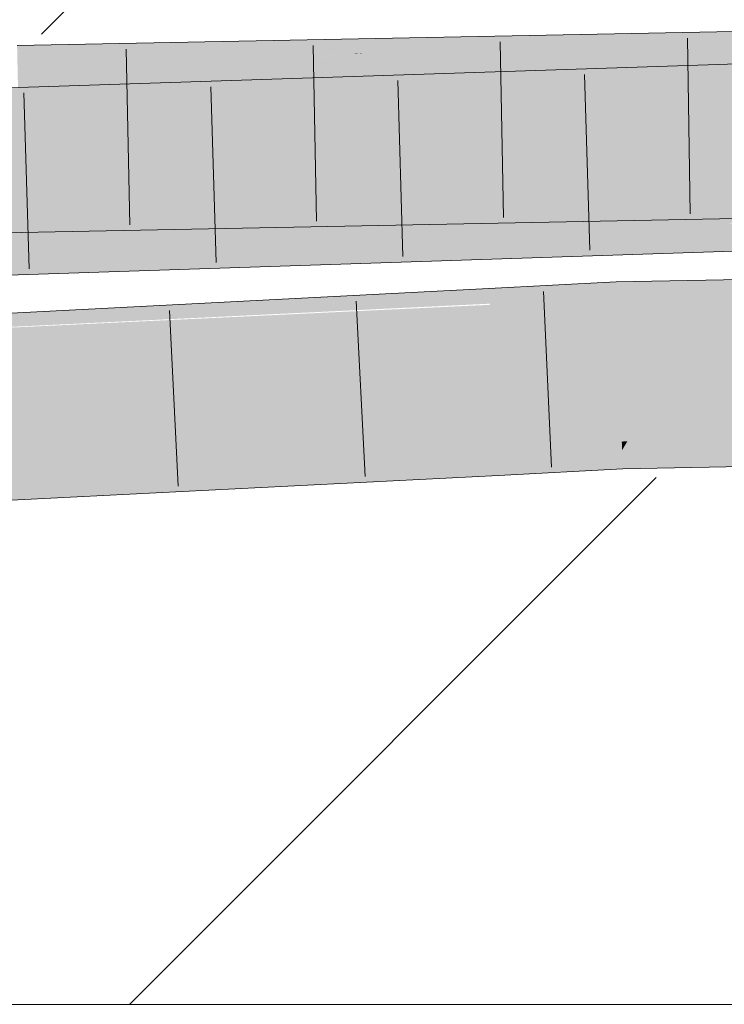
# Model space of a CAD drawing. Extents: x -620 to 300, y 62 to 1112.
# Tile 174 of 256: x 206.507 to 207.449, y 725.332 to 726.647. Entities that reach past the tile are written whole.
import ezdxf
from ezdxf.lldxf.tags import DXFTag

# ---------------------------------------------------------------- set-up
doc = ezdxf.new("R2010")
doc.units = 0
doc.layers.get('0').update_dxf_attribs({"lineweight": 13})
doc.layers.add('E_Detail_Linie_Text_Bem', color=7, linetype='Continuous', lineweight=13)
for name, color, linetype, lineweight, true_color in [('E_Detail_Wandschraffur', 7, 'Continuous', 5, 0xc0c0c0), ('E_Leerrohr 25-A06GA1MY8I', 7, 'Continuous', 9, 0xff8000), ('E_Leerrohr 25-Shading', 7, 'Continuous', 9, 0xff8000)]:
    doc.layers.add(name, color=color, linetype=linetype, lineweight=lineweight, true_color=true_color)
tags = doc.linetypes.add('fein_strichliert', pattern=[4, 1, -2, 1]).pattern_tags.tags
tags[8:9] = [DXFTag(74, 4), DXFTag(75, 0), DXFTag(340, '0'), DXFTag(46, 0.0), DXFTag(50, 0.0), DXFTag(44, 0.0), DXFTag(45, 0.0)]
tags[6:7] = [DXFTag(74, 4), DXFTag(75, 0), DXFTag(340, '0'), DXFTag(46, 0.0), DXFTag(50, 0.0), DXFTag(44, 0.0), DXFTag(45, 0.0)]
tags[4:5] = [DXFTag(74, 4), DXFTag(75, 0), DXFTag(340, '0'), DXFTag(46, 0.0), DXFTag(50, 0.0), DXFTag(44, 0.0), DXFTag(45, 0.0)]

# ---------------------------------------------------------------- blocks, each defined once
blk = doc.blocks.new('Shading-A06GA12D8I', base_point=(172.0508, 724.3159))
at = {"layer": 'E_Leerrohr 25-Shading', "color": 34, "true_color": 0xb05800}
for points in [[(207.4615, 726.6262), (207.4614, 726.6317), (206.9512, 726.585), (207.3326, 726.6242)], [(207.3919, 726.6303), (207.2478, 726.6274), (207.3326, 726.6242), (206.9689, 726.6031)], [(207.3326, 726.6242), (207.4614, 726.6317), (207.3919, 726.6303)], [(206.9585, 726.6218), (206.5034, 726.6129), (206.9548, 726.6023), (206.5042, 726.5762)], [(206.9512, 726.585), (207.3326, 726.6242), (206.7057, 726.5802), (206.9689, 726.6031)], [(207.4615, 726.6262), (206.9512, 726.585), (207.1502, 726.5889)], [(206.9689, 726.6031), (207.2478, 726.6274), (206.9548, 726.6023), (206.9585, 726.6218)], [(207.1502, 726.5889), (207.3166, 726.5922), (207.4615, 726.6262), (207.4617, 726.6121)], [(207.3166, 726.5922), (207.4619, 726.595), (207.4617, 726.6121)], [(206.7057, 726.5802), (206.9547, 726.6019), (206.5042, 726.5762), (206.9548, 726.6023)], [(206.9547, 726.6019), (206.9689, 726.6031), (206.9548, 726.6023)], [(207.4409, 726.5724), (207.5923, 726.5917), (207.4406, 726.5836), (207.4898, 726.589)], [(207.4414, 726.5585), (207.6871, 726.5941), (207.4409, 726.5724), (207.5923, 726.5917)], [(207.7771, 726.5965), (207.6871, 726.5941), (207.4416, 726.5511), (207.4414, 726.5585)], [(207.7771, 726.5965), (207.4416, 726.5511), (207.5434, 726.5587)], [(207.0613, 726.5385), (207.3555, 726.5834), (206.8544, 726.5316)], [(207.0613, 726.5385), (207.4406, 726.5836), (207.3555, 726.5834), (207.4405, 726.5876)], [(207.4409, 726.5724), (207.4406, 726.5836), (207.2328, 726.5442), (207.0613, 726.5385)], [(207.0643, 726.5533), (207.3555, 726.5834), (207.0672, 726.569)], [(207.3762, 726.5856), (207.0684, 726.5754), (207.3555, 726.5834), (207.0672, 726.569)], [(207.3555, 726.5834), (207.4405, 726.5876), (207.3762, 726.5856)], [(207.4898, 726.589), (207.4405, 726.5876), (207.4406, 726.5836)], [(207.0684, 726.5754), (205.2955, 726.5167), (207.0672, 726.569), (205.2966, 726.4801)], [(206.8544, 726.5316), (207.0643, 726.5533), (205.2966, 726.4801), (207.0672, 726.569)], [(207.2328, 726.5442), (207.3788, 726.549), (207.4409, 726.5724), (207.4414, 726.5585)], [(207.3788, 726.549), (207.4416, 726.5511), (207.4414, 726.5585)], [(207.5434, 726.5587), (207.4416, 726.5511), (207.5066, 726.5528)], [(206.5081, 726.3995), (206.5089, 726.3629), (207.2165, 726.4134), (207.2801, 726.4116)], [(207.3916, 726.4084), (207.2801, 726.4116), (207.4653, 726.3817), (206.5089, 726.3629)], [(207.2801, 726.4116), (207.3513, 726.4161), (207.2165, 726.4134)], [(207.3513, 726.4161), (207.2801, 726.4116), (207.4648, 726.4114), (207.4649, 726.4062)], [(207.4648, 726.4114), (207.4647, 726.4183), (207.3513, 726.4161)], [(207.3916, 726.4084), (207.4653, 726.3817), (207.4651, 726.3942)], [(207.4649, 726.4062), (207.3916, 726.4084), (207.4651, 726.3942)], [(206.4716, 726.362), (206.5089, 726.3629), (205.5421, 726.3762), (206.5081, 726.3995)], [(207.1492, 726.3621), (207.2237, 726.367), (207.0726, 726.362)], [(207.2615, 726.3667), (207.2237, 726.367), (207.1718, 726.3621), (207.1492, 726.3621)], [(207.3217, 726.3663), (207.2615, 726.3667), (207.2115, 726.3622), (207.1718, 726.3621)], [(207.3462, 726.371), (207.2237, 726.367), (207.2615, 726.3667)], [(207.3752, 726.3669), (207.3679, 726.368), (207.2599, 726.3632), (207.2542, 726.3638)], [(207.4293, 726.3453), (207.3752, 726.3669), (207.2599, 726.3632)], [(207.4171, 726.3698), (207.3462, 726.371), (207.3217, 726.3663), (207.2615, 726.3667)], [(207.447, 726.3693), (207.4468, 726.3744), (207.3462, 726.371)], [(207.4171, 726.3698), (207.3679, 726.368), (207.447, 726.3693), (207.3752, 726.3669)], [(207.447, 726.3693), (207.3752, 726.3669), (207.4473, 726.3567)], [(207.4473, 726.3567), (207.3752, 726.3669), (207.4477, 726.3433), (207.4293, 726.3453)], [(207.874, 726.3596), (207.4498, 726.3745), (207.5864, 726.366), (207.4468, 726.3744)], [(207.5864, 726.366), (207.4468, 726.3744), (207.447, 726.3693)], [(207.4815, 726.3685), (207.447, 726.3693), (207.5573, 726.3406), (207.4473, 726.3567)], [(206.8764, 726.3555), (205.302, 726.3034), (206.8767, 726.3555), (206.9315, 726.3528)], [(207.0756, 726.3573), (207.1492, 726.3621), (206.8764, 726.3555), (207.0726, 726.362)], [(206.9315, 726.3528), (207.0719, 726.3571), (206.8767, 726.3555), (207.0756, 726.3573)], [(206.9424, 726.3522), (207.0719, 726.3571), (206.9315, 726.3528)], [(207.0719, 726.3571), (206.9424, 726.3522), (206.9605, 726.3514)], [(207.0719, 726.3571), (206.9605, 726.3514), (207.4113, 726.3365), (207.3208, 726.3336)], [(207.1718, 726.3621), (207.0719, 726.3571), (207.2115, 726.3622)], [(207.1492, 726.3621), (207.0719, 726.3571), (207.1718, 726.3621)], [(207.1167, 726.3587), (207.0719, 726.3571), (207.1185, 726.3586)], [(207.0719, 726.3571), (207.2819, 726.3463), (207.1185, 726.3586)], [(207.0719, 726.3571), (207.4113, 726.3365), (207.2819, 726.3463)], [(207.2599, 726.3632), (207.2542, 726.3638), (207.1185, 726.3586), (207.1167, 726.3587)], [(207.2819, 726.3463), (207.2599, 726.3632), (207.1185, 726.3586)], [(207.2819, 726.3463), (207.4479, 726.3378), (207.2599, 726.3632), (207.4293, 726.3453)], [(207.5573, 726.3406), (207.4473, 726.3567), (207.4885, 726.3389), (207.4477, 726.3433)], [(205.3023, 726.2916), (206.9424, 726.3522), (205.302, 726.3034), (206.9315, 726.3528)], [(206.9424, 726.3522), (205.3023, 726.2916), (206.9605, 726.3514), (205.3031, 726.2668)], [(206.9605, 726.3514), (205.3031, 726.2668), (207.3208, 726.3336)], [(207.4113, 726.3365), (207.4479, 726.3378), (207.2819, 726.3463)], [(207.4293, 726.3453), (207.4479, 726.3378), (207.4477, 726.3433)], [(207.4477, 726.3433), (207.4479, 726.3378), (207.4885, 726.3389)], [(207.0198, 726.266), (207.1349, 726.2712), (206.2049, 726.2406), (207.1341, 726.2881)], [(207.3048, 726.2792), (207.3041, 726.2969), (207.1349, 726.2712), (207.1341, 726.2881)], [(207.4722, 726.2823), (207.472, 726.3002), (207.3048, 726.2792), (207.3041, 726.2969)], [(207.2275, 726.2725), (207.3049, 726.2764), (207.1349, 726.2712), (207.3048, 726.2792)], [(207.3049, 726.2747), (207.3049, 726.2764), (207.1352, 726.2664), (207.1351, 726.2679)], [(207.1352, 726.2664), (207.1357, 726.2568), (207.3049, 726.2747), (207.3053, 726.2646)], [(207.4722, 726.28), (207.4722, 726.2823), (207.3049, 726.2764), (207.3048, 726.2792)], [(207.4722, 726.2781), (207.4722, 726.28), (207.3049, 726.2747), (207.3049, 726.2764)], [(207.3049, 726.2747), (207.3053, 726.2646), (207.4722, 726.2781), (207.4723, 726.2677)], [(205.3512, 726.1898), (207.0198, 726.266), (205.3509, 726.197), (206.2049, 726.2406)], [(205.3516, 726.1816), (207.0197, 726.266), (205.3512, 726.1898)], [(205.3516, 726.1816), (207.1351, 726.2679), (207.0197, 726.266), (207.135, 726.2696)], [(205.3516, 726.1816), (205.3518, 726.1761), (207.1352, 726.2664), (207.1357, 726.2568)], [(207.135, 726.2696), (207.1349, 726.2712), (207.0197, 726.266)], [(207.2275, 726.2725), (207.1349, 726.2712), (207.135, 726.2696)], [(207.1351, 726.2679), (207.2275, 726.2725), (207.135, 726.2696)], [(207.1357, 726.2568), (207.1359, 726.2515), (207.3053, 726.2646), (207.3055, 726.2604)], [(207.3053, 726.2646), (207.3055, 726.2604), (207.4723, 726.2677), (207.4724, 726.2636)], [(205.3518, 726.1761), (205.3525, 726.1605), (207.1357, 726.2568), (207.1359, 726.2515)], [(207.3122, 726.0722), (207.3118, 726.0837), (207.1457, 726.0612), (207.145, 726.075)], [(207.3122, 726.0722), (207.3192, 726.0839), (207.3118, 726.0837)], [(207.3122, 726.0722), (207.474, 726.0763), (207.3192, 726.0839), (207.474, 726.0858)], [(207.474, 726.0858), (207.474, 726.0869), (207.3192, 726.0839)], [(207.1036, 726.0728), (205.3602, 725.9838), (205.3613, 725.9589)], [(205.3618, 725.9473), (207.1036, 726.0728), (205.3613, 725.9589)], [(207.1036, 726.0728), (205.3618, 725.9473), (207.1457, 726.0612), (205.3635, 725.9473)], [(207.1036, 726.0728), (207.1457, 726.0612), (207.145, 726.075)], [(207.1468, 726.0384), (207.3131, 726.0471), (207.1457, 726.0612), (207.3122, 726.0722)], [(207.3131, 726.0471), (207.4743, 726.0502), (207.3122, 726.0722), (207.474, 726.0763)], [(205.3635, 725.9473), (207.1468, 726.0384), (207.1457, 726.0612)]]:
    blk.add_solid(points, dxfattribs=at)
at = {"layer": 'E_Leerrohr 25-Shading', "color": 30, "true_color": 0xf57b00}
for points in [[(207.3166, 726.5922), (207.1502, 726.5889), (207.2899, 726.5033), (207.1289, 726.5001)], [(207.2899, 726.5033), (207.4267, 726.506), (207.3166, 726.5922), (207.4594, 726.595)], [(207.4267, 726.506), (207.4633, 726.5067), (207.4594, 726.595), (207.4619, 726.595)], [(206.7057, 726.5802), (206.5042, 726.5762), (206.6927, 726.4915), (206.5061, 726.4879)], [(206.9344, 726.4963), (206.9512, 726.585), (206.6927, 726.4915), (206.7057, 726.5802)], [(207.1289, 726.5001), (207.1502, 726.5889), (206.9344, 726.4963), (206.9512, 726.585)], [(207.3788, 726.549), (207.3594, 726.4827), (207.4416, 726.5511), (207.4436, 726.4846)], [(207.4821, 726.4853), (207.5066, 726.5528), (207.4436, 726.4846), (207.4416, 726.5511)], [(207.0451, 726.4495), (207.0613, 726.5385), (206.842, 726.4428), (206.8544, 726.5316)], [(207.2328, 726.5442), (207.0613, 726.5385), (207.212, 726.455), (207.0451, 726.4495)], [(207.2328, 726.5442), (207.2177, 726.4796), (207.3788, 726.549), (207.3594, 726.4827)], [(205.2966, 726.4801), (206.8528, 726.5206), (206.8544, 726.5316)], [(206.8528, 726.5206), (205.2966, 726.4801), (206.8456, 726.4688), (206.0915, 726.4489)], [(207.1821, 726.4776), (207.2086, 726.4807), (206.9344, 726.4963), (207.1289, 726.5001)], [(207.2899, 726.5033), (207.1289, 726.5001), (207.3214, 726.4938), (207.2086, 726.4807)], [(207.3214, 726.4938), (207.4267, 726.506), (207.2899, 726.5033)], [(207.4267, 726.506), (207.3214, 726.4938), (207.4635, 726.4923), (207.4642, 726.4505)], [(207.4635, 726.4923), (207.4633, 726.5067), (207.4267, 726.506)], [(206.9418, 726.4544), (206.6927, 726.4915), (206.507, 726.449), (206.5061, 726.4879)], [(207.0496, 726.4741), (206.9344, 726.4963), (206.8456, 726.4688), (206.6927, 726.4915)], [(207.1821, 726.4776), (206.9344, 726.4963), (207.0496, 726.4741)], [(207.4642, 726.4505), (207.3214, 726.4938), (207.4647, 726.4184), (207.2086, 726.4807)], [(207.4742, 726.4635), (207.4821, 726.4853), (207.4442, 726.4627), (207.4436, 726.4846)], [(206.9592, 726.4518), (207.088, 726.4667), (206.8456, 726.4688), (207.0496, 726.4741)], [(207.088, 726.4667), (207.1821, 726.4776), (207.0496, 726.4741)], [(207.3513, 726.4161), (207.1821, 726.4776), (207.088, 726.4667)], [(207.2175, 726.4785), (207.2086, 726.4807), (207.1821, 726.4776)], [(207.3513, 726.4161), (207.4647, 726.4184), (207.1821, 726.4776), (207.2175, 726.4785)], [(207.2177, 726.4796), (207.212, 726.455), (207.3594, 726.4827), (207.3527, 726.4597)], [(207.3594, 726.4827), (207.3527, 726.4597), (207.4436, 726.4846), (207.4442, 726.4627)], [(205.8061, 726.4398), (206.507, 726.449), (206.5068, 726.4598)], [(206.0915, 726.4489), (206.2476, 726.4427), (206.8456, 726.4688), (206.8439, 726.4568)], [(207.3456, 726.4172), (207.088, 726.4667), (207.2008, 726.4158), (206.9592, 726.4518)], [(207.2314, 726.4504), (207.3527, 726.4597), (207.212, 726.455)], [(207.3527, 726.4597), (207.2314, 726.4504), (207.4451, 726.4324), (207.4461, 726.3997)], [(207.4451, 726.4324), (207.4442, 726.4627), (207.3527, 726.4597)], [(207.6987, 726.381), (207.4742, 726.4635), (207.4451, 726.4324), (207.4442, 726.4627)], [(206.5074, 726.4285), (206.507, 726.449), (205.5407, 726.4314), (205.924, 726.4413)], [(206.2554, 726.4234), (206.5871, 726.4344), (206.2568, 726.4429), (206.5888, 726.4508)], [(206.507, 726.449), (206.9592, 726.4518), (206.9418, 726.4544)], [(206.507, 726.449), (206.5533, 726.4292), (206.9592, 726.4518), (206.7966, 726.4329)], [(206.5533, 726.4292), (206.507, 726.449), (206.5074, 726.4285)], [(206.5871, 726.4344), (206.842, 726.4428), (206.5888, 726.4508), (206.8439, 726.4568)], [(207.0585, 726.437), (206.9592, 726.4518), (206.7966, 726.4329)], [(207.0958, 726.4401), (207.0451, 726.4495), (206.9428, 726.4285), (206.842, 726.4428)], [(207.212, 726.455), (207.0451, 726.4495), (207.2314, 726.4504), (207.0958, 726.4401)], [(207.4461, 726.3997), (207.2314, 726.4504), (207.4468, 726.375), (207.0958, 726.4401)], [(206.7685, 726.4152), (206.5871, 726.4344), (206.5681, 726.3999), (206.2554, 726.4234)], [(206.5533, 726.4292), (206.5983, 726.41), (206.7966, 726.4329)], [(206.9428, 726.4285), (206.842, 726.4428), (206.7685, 726.4152), (206.5871, 726.4344)], [(206.5983, 726.41), (207.2008, 726.4158), (206.7966, 726.4329), (207.0585, 726.437)], [(207.4468, 726.375), (207.0958, 726.4401), (207.3462, 726.371), (206.9428, 726.4285)], [(207.6235, 726.379), (207.4451, 726.4324), (207.5415, 726.3768), (207.4461, 726.3997)], [(207.6987, 726.381), (207.4451, 726.4324), (207.6235, 726.379)], [(206.5074, 726.4285), (205.5407, 726.4314), (205.5412, 726.4113)], [(205.5412, 726.4113), (205.5415, 726.4006), (206.5074, 726.4285), (206.5079, 726.4091)], [(206.5681, 726.3999), (206.2554, 726.4234), (206.3356, 726.3822), (205.8036, 726.4084)], [(206.5079, 726.4091), (206.5983, 726.41), (206.5074, 726.4285), (206.5533, 726.4292)], [(207.3462, 726.371), (206.9428, 726.4285), (207.2237, 726.367), (206.7685, 726.4152)], [(206.5079, 726.4091), (205.5415, 726.4006), (206.5081, 726.3995), (205.542, 726.3814)], [(206.5081, 726.3995), (206.5983, 726.41), (206.5079, 726.4091)], [(207.2165, 726.4134), (207.2008, 726.4158), (206.5081, 726.3995), (206.5983, 726.41)], [(207.2237, 726.367), (206.7685, 726.4152), (207.0726, 726.362), (206.5681, 726.3999)], [(207.2165, 726.4134), (207.3513, 726.4161), (207.2008, 726.4158), (207.3456, 726.4172)], [(207.4647, 726.4184), (207.3513, 726.4161), (207.4647, 726.4183)], [(205.542, 726.3814), (205.5421, 726.3762), (206.5081, 726.3995)], [(207.0726, 726.362), (206.5681, 726.3999), (206.8764, 726.3555), (206.3356, 726.3822)], [(207.4461, 726.3997), (207.4468, 726.3744), (207.5415, 726.3768)], [(206.3356, 726.3822), (205.302, 726.3034), (206.8764, 726.3555)], [(207.4468, 726.375), (207.3462, 726.371), (207.4468, 726.3744)], [(207.4729, 726.2006), (207.4724, 726.2636), (207.3076, 726.2), (207.3055, 726.2604)], [(207.1387, 726.1965), (207.1359, 726.2515), (205.3591, 726.1608)], [(207.3076, 726.2), (207.3055, 726.2604), (207.1387, 726.1965), (207.1359, 726.2515)], [(205.3525, 726.1605), (207.1387, 726.1965), (205.3591, 726.1608)], [(205.3525, 726.1605), (207.1021, 726.1613), (207.1387, 726.1965), (207.1405, 726.1632)], [(207.1405, 726.1632), (207.3086, 726.1721), (207.1387, 726.1965), (207.3076, 726.2)], [(207.3076, 726.2), (207.4731, 726.1777), (207.4729, 726.2006)], [(207.3076, 726.2), (207.3086, 726.1721), (207.4731, 726.1777), (207.3157, 726.1722)], [(207.3118, 726.0837), (207.3086, 726.1721), (207.145, 726.075), (207.1405, 726.1632)], [(207.474, 726.0869), (207.4731, 726.1752), (207.3118, 726.0837), (207.3086, 726.1721)], [(207.3157, 726.1722), (207.4731, 726.1752), (207.4731, 726.1777)], [(207.1021, 726.1613), (205.3525, 726.1605), (205.3537, 726.1327)], [(205.3564, 726.0721), (207.1021, 726.1613), (205.3537, 726.1327)], [(205.3602, 725.9838), (207.1036, 726.0728), (205.3564, 726.0721), (207.1021, 726.1613)], [(207.1036, 726.0728), (207.145, 726.075), (207.1021, 726.1613), (207.1405, 726.1632)]]:
    blk.add_solid(points, dxfattribs=at)
blk = doc.blocks.new('Referenz-A06GA1N48I')
at = {"layer": 'E_Detail_Linie_Text_Bem', "linetype": 'Continuous', "ltscale": 0.13}
blk.add_line((250.1642, 725.3316), (202.1862, 725.3316), dxfattribs=at)
at = {"layer": 'E_Detail_Wandschraffur', "linetype": 'fein_strichliert', "ltscale": 0.13}
blk.add_line((206.536, 726.6283), (207.7394, 727.8316), dxfattribs=at)
at = {"layer": 'E_Detail_Wandschraffur', "linetype": 'ByBlock', "ltscale": 0.13}
blk.add_line((206.6536, 725.3316), (207.3576, 726.0357), dxfattribs=at)
at = {"layer": 'E_Leerrohr 25-A06GA1MY8I', "linetype": 'Continuous', "ltscale": 0.13}
for p, q in [((209.5549, 726.643), (207.4405, 726.5877)), ((207.4614, 726.6317), (206.5034, 726.6128)), ((207.1494, 726.618), (207.1535, 726.3831)), ((207.3995, 726.6229), (207.4033, 726.388)), ((206.6491, 726.6082), (206.654, 726.3732)), ((206.8992, 726.6131), (206.9038, 726.3782)), ((207.4405, 726.5877), (205.2955, 726.5167)), ((207.0123, 726.566), (207.0193, 726.3311)), ((207.2621, 726.5743), (207.2691, 726.3394)), ((206.7624, 726.5577), (206.7694, 726.3228)), ((206.5125, 726.5495), (206.5195, 726.3146)), ((209.559, 726.3931), (207.4479, 726.3378)), ((207.4653, 726.3817), (206.5089, 726.3629)), ((206.5089, 726.3629), (205.543, 726.3395)), ((207.4479, 726.3378), (205.303, 726.2668)), ((207.1341, 726.2881), (205.3509, 726.197)), ((207.3041, 726.297), (207.1341, 726.2881)), ((207.472, 726.3002), (207.3041, 726.297)), ((207.2072, 726.2844), (207.2177, 726.0496)), ((206.9569, 726.2715), (206.9687, 726.0368)), ((206.7073, 726.2588), (206.7189, 726.0241)), ((207.1468, 726.0384), (205.3618, 725.9473)), ((207.3131, 726.0471), (207.1468, 726.0384)), ((207.4743, 726.0502), (207.3131, 726.0471))]:
    blk.add_line(p, q, dxfattribs=at)

msp = doc.modelspace()

# ---------------------------------------------------------------- block references
at = {"color": 8, "lineweight": 25, "ltscale": 0.25, "true_color": 0x808080}
msp.add_blockref('Referenz-A06GA1N48I', (0, 0), dxfattribs=at)
msp.add_blockref('Shading-A06GA12D8I', (172.0508, 724.3159))

doc.saveas('drawing.dxf')
